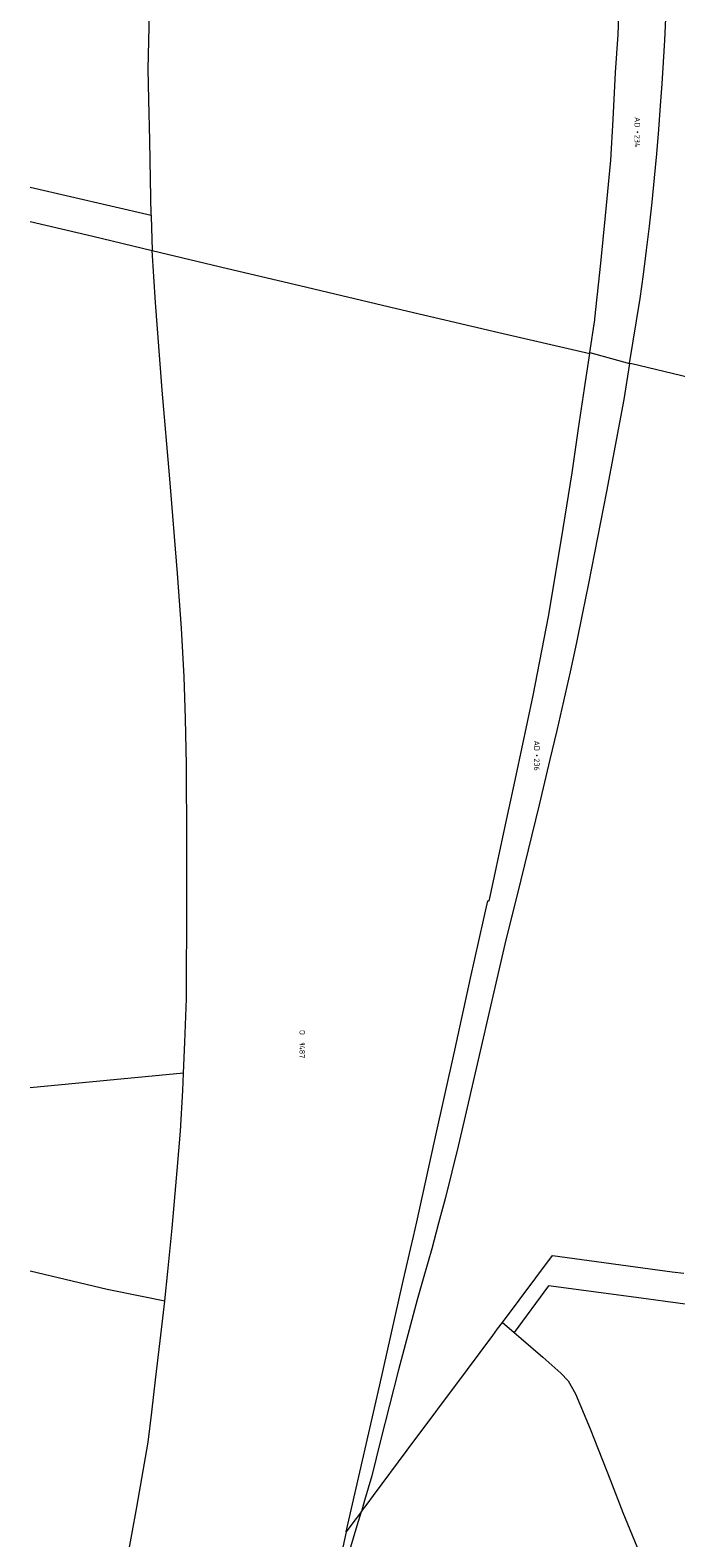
# Model space of a CAD drawing. Header units: metres. Extents: x 232711 to 233626, y 552873 to 554498.
# Tile 4 of 15: x 232778 to 232989, y 553200 to 553693. Entities that reach past the tile are written whole.
import ezdxf
from ezdxf.enums import TextEntityAlignment as Align
from ezdxf.lldxf.tags import DXFTag

# ---------------------------------------------------------------- set-up
doc = ezdxf.new("R2010")
doc.units = ezdxf.units.M
for name, color, linetype, lineweight, true_color in [('G01-D', 7, 'KG-PERCEEL', 5, 0xbe00ff), ('G02-D', 7, 'KG-PERCEEL', 5, 0xbe00ff), ('Z01', 7, 'Continuous', 5, 0xbe00ff)]:
    doc.layers.add(name, color=color, linetype=linetype, lineweight=lineweight, true_color=true_color)
doc.layers.add('G01-D VERVALLEN', color=150, linetype='KG-PERCEEL', lineweight=5)
doc.styles.add('ISO', font='iso.shx')
doc.styles.get("Standard").update_dxf_attribs({"font": 'iso.shx'})
tags = doc.linetypes.add('KG-PERCEEL', pattern='A,5.5,-2,["P",Standard,S=1.8,R=0,X=-0.5,Y=-0.9],-2,5.5,-2,[5,NLCS.SHX,S=0.75,R=0,X=0,Y=0],-2', length=19).pattern_tags.tags
tags[6] = DXFTag(74, 10)

# ---------------------------------------------------------------- blocks, each defined once
blk = doc.blocks.new('Z01')
at = {"color": 0}
blk.add_point((0, 0), dxfattribs=at)
at = {"color": 0, "style": 'ISO', "oblique": 15}
blk.add_attdef('Z01', text='', height=1.8, dxfattribs=at).set_placement((0, 0), align=Align.MIDDLE)

msp = doc.modelspace()

# ---------------------------------------------------------------- linework, layer by layer
at = {"layer": 'G01-D', "flags": 128}
for points in [[(232817.33, 553632.81), (232817.1, 553644.47), (232816.88, 553657.28), (232816.61, 553670.59), (232816.43, 553680.71), (232816.74, 553694.31), (232816.89, 553703.28), (232817.01, 553712.29), (232817.11, 553721.12), (232817.25, 553732.85), (232817.96, 553744.29), (232818.53, 553756.08), (232819.33, 553769)], [(232984.79, 553682.9), (232985.21, 553690.01), (232985.55, 553697.11), (232985.82, 553704.23), (232986.02, 553711.34), (232986.14, 553718.46), (232986.18, 553725.58), (232986.16, 553732.7), (232986.14, 553733.87)], [(232973.67, 553584.37), (232977.11, 553605.63), (232978.2, 553613.49), (232979.22, 553621.36), (232980.16, 553629.23), (232981.02, 553637.11), (232981.81, 553645), (232982.53, 553652.9), (232983.17, 553660.8), (232983.73, 553668.71), (232984.3, 553675.8), (232984.79, 553682.9)], [(232777.83, 553642.01), (232817.33, 553632.81)], [(232777.83, 553630.72), (232798.31, 553625.94), (232817.67, 553621.32)], [(232817.33, 553632.81), (232817.34, 553632.54), (232817.67, 553621.32)], [(232817.67, 553621.32), (232842.28, 553615.45), (232865.95, 553609.79), (232897.54, 553602.3), (232930.99, 553594.45), (232960.64, 553587.59)], [(232827.92, 553352.3), (232828.41, 553362.46), (232828.89, 553376.67), (232828.96, 553387.21), (232828.98, 553398.6), (232829.01, 553409.62), (232829.04, 553427.62), (232828.87, 553453.14), (232828.59, 553468.29), (232828.17, 553481.96), (232827.31, 553497.82), (232826, 553515.72), (232823.46, 553546.6), (232820.92, 553575.65), (232818.78, 553604.29), (232817.67, 553621.32)], [(232960.69, 553587.95), (232971.72, 553584.84), (232973.67, 553584.37)], [(232973.67, 553584.37), (232971.77, 553572.61), (232968.97, 553557.55), (232966.12, 553542.51), (232963.22, 553527.47), (232960.26, 553512.44), (232958.33, 553502.8), (232956.32, 553493.18), (232954.25, 553483.57), (232952.11, 553473.97), (232949.9, 553464.4), (232947.63, 553454.84), (232944.11, 553440.09), (232940.54, 553425.36), (232936.91, 553410.64), (232933.23, 553395.93), (232919.67, 553336.9), (232917.66, 553328.48), (232915.6, 553320.07), (232913.47, 553311.68), (232911.28, 553303.31), (232909.02, 553294.95), (232906.7, 553286.61), (232904.32, 553278.29), (232901.23, 553266.82), (232898.2, 553255.33), (232895.22, 553243.82), (232892.31, 553232.3), (232889.45, 553220.75), (232887.1, 553212.6), (232886.04, 553209.01)], [(232827.92, 553352.3), (232777.83, 553347.54)], [(232821.79, 553277.88), (232822.77, 553287.55), (232824.23, 553301.69), (232825.87, 553320.5), (232826.92, 553333.36), (232827.67, 553346.69), (232827.92, 553352.3)], [(232777.83, 553287.68), (232802.98, 553281.74), (232814.82, 553279.31), (232821.79, 553277.88)], [(232786.87, 553079.66), (232788.79, 553088.87), (232791.85, 553103.67), (232797.09, 553128.79), (232802.1, 553153.04), (232805.72, 553171.47), (232809.43, 553192.57), (232812.72, 553210.45), (232816.35, 553231.72), (232817.57, 553241.47), (232818.74, 553252.1), (232820.26, 553264.81), (232821.79, 553277.82), (232821.79, 553277.88)], [(232886.04, 553209.01), (232887.91, 553211.5)], [(232874.75, 553173.1), (232877.1, 553180.21), (232879.7, 553188.28), (232882.23, 553196.37), (232884.7, 553204.47), (232886.04, 553209.01)], [(232886.04, 553209.01), (232882.95, 553204.89), (232881.08, 553202.41)]]:
    msp.add_lwpolyline(points, dxfattribs=at)
at = {"layer": 'G01-D VERVALLEN', "flags": 128}
for points in [[(233106.39, 553553.47), (233103.6, 553554.13), (233092.02, 553556.84), (233069.51, 553562.12), (233012.75, 553575.07), (233001.16, 553577.79), (232974.42, 553584.19), (232973.67, 553584.37)], [(232932.12, 553270.87), (232948.44, 553292.77), (232987.55, 553287.45), (232991.36, 553286.94)], [(233125.93, 553257.01), (233045.8, 553268.9), (233003.12, 553275.25), (232985.36, 553277.66), (232979.05, 553278.52), (232947.17, 553282.85), (232935.97, 553267.54)], [(232887.91, 553211.5), (232890.01, 553214.3), (232901.02, 553229.1), (232920.67, 553255.5), (232928.95, 553266.62), (232930.53, 553268.73), (232932.12, 553270.87)], [(232932.12, 553270.87), (232935.82, 553267.67), (232935.97, 553267.54)], [(232935.97, 553267.54), (232938.21, 553265.61), (232945.32, 553259.46), (232951.2, 553254.22), (232953.55, 553251.76), (232956.05, 553247.5), (232960.76, 553236.06), (232967.44, 553219.15), (232971.5, 553208.67), (232977.52, 553193.94), (232979.1, 553189.02)]]:
    msp.add_lwpolyline(points, dxfattribs=at)
at = {"layer": 'G02-D', "flags": 128}
for points in [[(232960.69, 553587.95), (232962.26, 553598.64), (232962.3, 553598.99), (232964.32, 553617.18), (232965.83, 553632.56), (232967.51, 553650.86), (232968.25, 553664.07), (232969.09, 553679.44), (232969.95, 553691.93), (232970.44, 553706.95), (232970.85, 553724.51), (232970.93, 553736.97)], [(232881.08, 553202.41), (232881.9, 553206.17), (232892.04, 553250.51), (232899.46, 553283.45), (232902.09, 553294.76), (232903.07, 553298.96), (232904.18, 553303.76), (232910, 553330.6), (232916.55, 553359.89), (232921.73, 553383.35), (232927.4, 553408.72), (232927.77, 553408.72), (232928.07, 553410.1), (232932.62, 553431.07), (232936.56, 553449.7), (232942.15, 553475.85), (232947.13, 553501.59), (232951.46, 553526.98), (232954.86, 553548.62), (232956.99, 553563.07), (232959.3, 553578.35), (232960.64, 553587.59)], [(232960.64, 553587.59), (232960.69, 553587.95)], [(232881.08, 553202.41), (232875.11, 553174.78), (232874.75, 553173.1)]]:
    msp.add_lwpolyline(points, dxfattribs=at)

# ---------------------------------------------------------------- block references
at = {"layer": 'Z01'}
ref = msp.add_blockref('Z01', (232976.21, 553659.96), dxfattribs=dict(at, xscale=0.9, yscale=0.9, rotation=270))
ref.add_attrib('', 'AD  234', dxfattribs={"layer": '0', "height": 1.8, "rotation": 270, "style": 'ISO'}).set_placement((232976.21, 553659.96), align=Align.MIDDLE)
ref = msp.add_blockref('Z01', (232943.36, 553456.14), dxfattribs=dict(at, xscale=0.9, yscale=0.9, rotation=270))
ref.add_attrib('', 'AD  236', dxfattribs={"layer": '0', "height": 1.8, "rotation": 270, "style": 'ISO'}).set_placement((232943.36, 553456.14), align=Align.MIDDLE)
ref = msp.add_blockref('Z01', (232866.71, 553361.85), dxfattribs=dict(at, xscale=0.9, yscale=0.9, rotation=270))
ref.add_attrib('', 'O  1487', dxfattribs={"layer": '0', "height": 1.8, "rotation": 270, "style": 'ISO'}).set_placement((232866.71, 553361.85), align=Align.MIDDLE)

doc.saveas('drawing.dxf')
